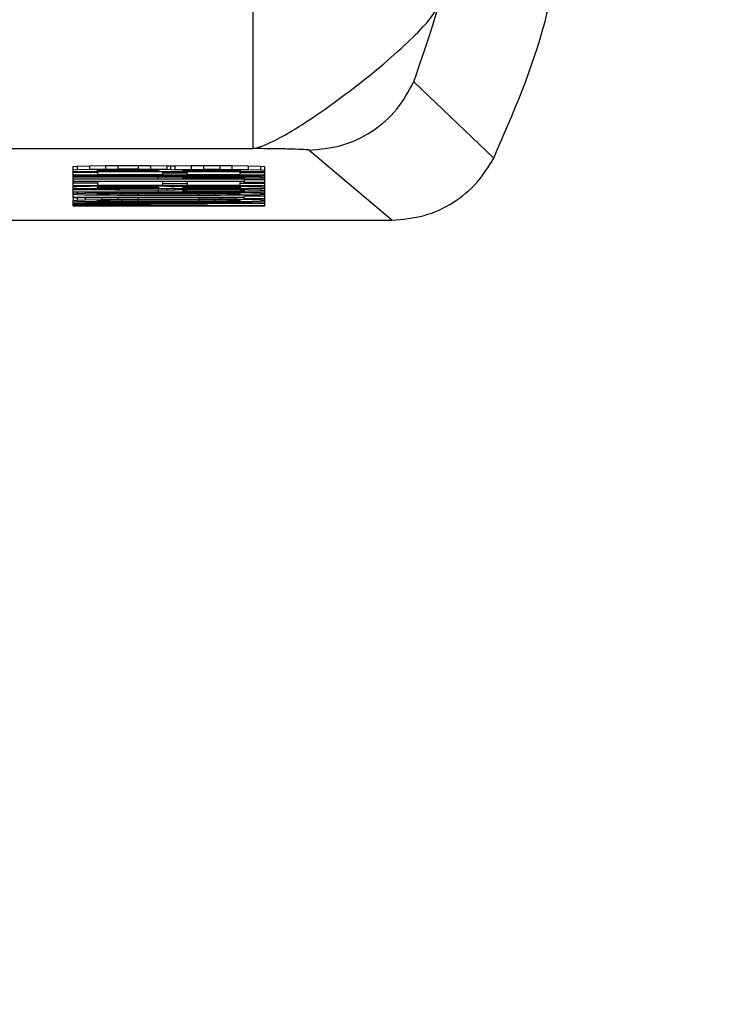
# Model space of a CAD drawing. Header units: inches. Extents: x 170 to 312, y 215 to 248.
# Tile 85 of 256: x 206.3246 to 206.3581, y 243.6731 to 243.7206. Entities that reach past the tile are written whole.
import ezdxf
from ezdxf import colors
from ezdxf.entities.mleader import LeaderData, LeaderLine
from ezdxf.math import Vec2, Vec3

# ---------------------------------------------------------------- set-up
doc = ezdxf.new("R2010")
doc.units = ezdxf.units.IN
doc.header["$LTSCALE"] = 0.25
doc.header["$MEASUREMENT"] = 0
doc.layers.add('ANNOTATIONS', color=1, linetype='Continuous')
doc.layers.add('MOTOR RH', color=7, linetype='Continuous')
doc.styles.add('ARIAL', font='arial.ttf', dxfattribs={"height": 0.09375})

msp = doc.modelspace()

# ---------------------------------------------------------------- linework, layer by layer
at = {"layer": 'MOTOR RH'}
for p, q in [((206.343622, 243.717565), (206.347471, 243.713882)), ((206.306772, 243.714346), (206.33588, 243.714346)), ((206.34256, 243.710899), (206.338565, 243.714276)), ((206.327194, 243.713488), (206.327391, 243.713505)), ((206.327194, 243.711981), (206.327194, 243.713488)), ((206.327391, 243.713321), (206.327194, 243.713304)), ((206.327391, 243.713505), (206.32798, 243.713519)), ((206.327391, 243.713505), (206.327391, 243.713321)), ((206.32798, 243.713334), (206.327391, 243.713321)), ((206.32798, 243.713519), (206.328765, 243.713529)), ((206.32798, 243.713519), (206.32798, 243.713334)), ((206.328765, 243.713345), (206.32798, 243.713334)), ((206.328372, 243.713307), (206.328569, 243.713317)), ((206.328372, 243.713242), (206.328372, 243.713307)), ((206.331317, 243.713242), (206.328372, 243.713242)), ((206.328569, 243.713317), (206.328961, 243.713324)), ((206.328765, 243.713529), (206.329354, 243.713532)), ((206.328765, 243.713529), (206.328765, 243.713345)), ((206.329354, 243.713348), (206.328765, 243.713345)), ((206.328961, 243.713324), (206.32955, 243.713327)), ((206.329354, 243.713532), (206.330336, 243.713532)), ((206.329354, 243.713532), (206.329354, 243.713348)), ((206.330336, 243.713348), (206.329354, 243.713348)), ((206.32955, 243.713327), (206.330139, 243.713327)), ((206.330139, 243.713327), (206.330728, 243.713324)), ((206.330336, 243.713532), (206.330925, 243.713529)), ((206.330336, 243.713532), (206.330336, 243.713348)), ((206.330925, 243.713345), (206.330336, 243.713348)), ((206.330728, 243.713324), (206.331121, 243.713317)), ((206.330925, 243.713529), (206.33171, 243.713519)), ((206.330925, 243.713529), (206.330925, 243.713345)), ((206.33171, 243.713334), (206.330925, 243.713345)), ((206.331121, 243.713317), (206.331317, 243.713307)), ((206.331317, 243.713307), (206.331317, 243.713242)), ((206.33171, 243.713519), (206.331906, 243.713512)), ((206.33171, 243.713519), (206.33171, 243.713334)), ((206.331906, 243.713327), (206.33171, 243.713334)), ((206.331906, 243.713512), (206.332103, 243.713519)), ((206.331906, 243.713327), (206.331906, 243.713512)), ((206.331906, 243.713327), (206.332103, 243.713334)), ((206.332103, 243.713519), (206.332888, 243.713529)), ((206.332103, 243.713519), (206.332103, 243.713334)), ((206.332103, 243.713334), (206.332888, 243.713345)), ((206.332495, 243.713307), (206.332692, 243.713317)), ((206.332495, 243.713242), (206.332495, 243.713307)), ((206.335244, 243.713242), (206.332495, 243.713242)), ((206.332692, 243.713317), (206.333084, 243.713324)), ((206.332888, 243.713529), (206.333477, 243.713532)), ((206.332888, 243.713529), (206.332888, 243.713345)), ((206.332888, 243.713345), (206.333477, 243.713348)), ((206.333084, 243.713324), (206.333673, 243.713327)), ((206.333477, 243.713532), (206.334262, 243.713532)), ((206.333477, 243.713532), (206.333477, 243.713348)), ((206.333477, 243.713348), (206.334262, 243.713348)), ((206.333673, 243.713327), (206.334066, 243.713327)), ((206.334066, 243.713327), (206.334655, 243.713324)), ((206.334262, 243.713532), (206.334851, 243.713529)), ((206.334262, 243.713532), (206.334262, 243.713348)), ((206.334262, 243.713348), (206.334851, 243.713345)), ((206.334655, 243.713324), (206.335048, 243.713317)), ((206.334851, 243.713529), (206.335637, 243.713519)), ((206.334851, 243.713529), (206.334851, 243.713345)), ((206.334851, 243.713345), (206.335637, 243.713334)), ((206.335048, 243.713317), (206.335244, 243.713307)), ((206.335244, 243.713307), (206.335244, 243.713242)), ((206.335637, 243.713519), (206.336226, 243.713505)), ((206.335637, 243.713519), (206.335637, 243.713334)), ((206.335637, 243.713334), (206.336226, 243.713321)), ((206.336226, 243.713505), (206.336422, 243.713488)), ((206.336226, 243.713505), (206.336226, 243.713321)), ((206.336226, 243.713321), (206.336422, 243.713304)), ((206.336422, 243.713488), (206.336422, 243.711572)), ((206.336422, 243.713222), (206.327194, 243.713221)), ((206.328372, 243.713194), (206.327194, 243.713194)), ((206.336422, 243.713071), (206.327194, 243.713071)), ((206.327194, 243.713044), (206.336422, 243.713044)), ((206.336422, 243.713023), (206.327194, 243.713023)), ((206.327194, 243.712996), (206.33171, 243.712965)), ((206.331317, 243.712945), (206.327194, 243.712972)), ((206.327194, 243.712887), (206.331317, 243.712887)), ((206.336422, 243.712866), (206.327194, 243.712866)), ((206.327194, 243.712784), (206.33544, 243.712784)), ((206.33544, 243.712764), (206.327194, 243.712764)), ((206.328372, 243.713221), (206.328372, 243.713092)), ((206.328372, 243.713092), (206.331514, 243.713092)), ((206.328372, 243.712764), (206.328372, 243.712579)), ((206.331317, 243.712887), (206.331317, 243.712945)), ((206.331514, 243.713092), (206.331514, 243.713221)), ((206.331514, 243.71318), (206.332692, 243.71318)), ((206.331514, 243.712579), (206.331514, 243.712764)), ((206.33171, 243.713023), (206.33171, 243.712965)), ((206.33171, 243.712965), (206.332103, 243.712979)), ((206.332103, 243.713023), (206.332103, 243.712979)), ((206.332103, 243.712979), (206.332888, 243.71299)), ((206.332495, 243.712952), (206.332692, 243.712962)), ((206.332495, 243.712887), (206.332495, 243.712952)), ((206.33544, 243.712887), (206.332495, 243.712887)), ((206.332692, 243.713221), (206.332692, 243.713092)), ((206.332692, 243.713092), (206.335244, 243.713092)), ((206.332692, 243.712962), (206.333084, 243.712969)), ((206.332692, 243.712764), (206.332692, 243.712579)), ((206.332888, 243.713023), (206.332888, 243.71299)), ((206.332888, 243.71299), (206.333477, 243.712993)), ((206.333084, 243.712969), (206.333673, 243.712972)), ((206.333477, 243.713023), (206.333477, 243.712993)), ((206.333477, 243.712993), (206.334262, 243.712993)), ((206.333673, 243.712972), (206.334262, 243.712972)), ((206.334262, 243.713023), (206.334262, 243.712993)), ((206.334262, 243.712993), (206.334851, 243.71299)), ((206.334262, 243.712972), (206.334851, 243.712969)), ((206.334851, 243.713023), (206.334851, 243.71299)), ((206.334851, 243.71299), (206.335637, 243.712979)), ((206.334851, 243.712969), (206.335244, 243.712962)), ((206.335244, 243.713092), (206.335244, 243.713221)), ((206.335244, 243.713194), (206.336422, 243.713194)), ((206.335244, 243.712962), (206.33544, 243.712952)), ((206.335244, 243.712579), (206.335244, 243.712764)), ((206.33544, 243.712952), (206.33544, 243.712887)), ((206.33544, 243.712866), (206.33544, 243.712784)), ((206.336422, 243.712839), (206.33544, 243.712839)), ((206.33544, 243.712709), (206.33544, 243.712764)), ((206.335637, 243.713023), (206.335637, 243.712979)), ((206.335637, 243.712979), (206.336226, 243.712965)), ((206.336226, 243.713023), (206.336226, 243.712965)), ((206.336226, 243.712965), (206.336422, 243.712948)), ((206.328372, 243.712682), (206.327194, 243.712682)), ((206.336422, 243.712559), (206.327194, 243.712559)), ((206.327391, 243.712504), (206.327194, 243.712487)), ((206.336422, 243.712405), (206.327194, 243.712405)), ((206.327194, 243.712378), (206.33171, 243.712347)), ((206.331317, 243.712326), (206.327194, 243.712354)), ((206.327391, 243.712559), (206.327391, 243.712504)), ((206.32798, 243.712518), (206.327391, 243.712504)), ((206.32798, 243.712559), (206.32798, 243.712518)), ((206.328765, 243.712528), (206.32798, 243.712518)), ((206.328372, 243.712579), (206.331514, 243.712579)), ((206.328372, 243.712491), (206.328569, 243.712501)), ((206.328372, 243.712426), (206.328372, 243.712491)), ((206.331317, 243.712426), (206.328372, 243.712426)), ((206.328569, 243.712501), (206.328961, 243.712508)), ((206.328765, 243.712559), (206.328765, 243.712528)), ((206.329354, 243.712531), (206.328765, 243.712528)), ((206.328961, 243.712508), (206.32955, 243.712511)), ((206.329354, 243.712559), (206.329354, 243.712531)), ((206.330336, 243.712531), (206.329354, 243.712531)), ((206.32955, 243.712511), (206.330139, 243.712511)), ((206.330139, 243.712511), (206.330728, 243.712508)), ((206.330336, 243.712559), (206.330336, 243.712531)), ((206.330925, 243.712528), (206.330336, 243.712531)), ((206.330728, 243.712508), (206.331121, 243.712501)), ((206.330925, 243.712559), (206.330925, 243.712528)), ((206.33171, 243.712518), (206.330925, 243.712528)), ((206.331121, 243.712501), (206.331317, 243.712491)), ((206.331317, 243.712491), (206.331317, 243.712426)), ((206.331317, 243.712268), (206.331317, 243.712326)), ((206.331514, 243.712668), (206.332692, 243.712668)), ((206.33171, 243.712559), (206.33171, 243.712518)), ((206.331906, 243.712511), (206.33171, 243.712518)), ((206.33171, 243.712405), (206.33171, 243.712347)), ((206.33171, 243.712347), (206.332103, 243.712361)), ((206.331906, 243.712511), (206.331906, 243.712559)), ((206.331906, 243.712511), (206.332103, 243.712518)), ((206.332103, 243.712559), (206.332103, 243.712518)), ((206.332103, 243.712518), (206.332888, 243.712528)), ((206.332103, 243.712405), (206.332103, 243.712361)), ((206.332103, 243.712361), (206.332888, 243.712371)), ((206.332495, 243.712491), (206.332692, 243.712501)), ((206.332495, 243.712426), (206.332495, 243.712491)), ((206.335244, 243.712426), (206.332495, 243.712426)), ((206.332495, 243.712333), (206.332692, 243.712344)), ((206.332495, 243.712268), (206.332495, 243.712333)), ((206.332692, 243.712579), (206.335244, 243.712579)), ((206.332692, 243.712501), (206.333084, 243.712508)), ((206.332692, 243.712344), (206.333084, 243.712351)), ((206.332888, 243.712559), (206.332888, 243.712528)), ((206.332888, 243.712528), (206.333477, 243.712531)), ((206.332888, 243.712405), (206.332888, 243.712371)), ((206.332888, 243.712371), (206.333477, 243.712374)), ((206.333084, 243.712508), (206.333673, 243.712511)), ((206.333084, 243.712351), (206.333673, 243.712354)), ((206.333477, 243.712559), (206.333477, 243.712531)), ((206.333477, 243.712531), (206.334262, 243.712531)), ((206.333477, 243.712405), (206.333477, 243.712374)), ((206.333477, 243.712374), (206.334262, 243.712374)), ((206.333673, 243.712511), (206.334066, 243.712511)), ((206.333673, 243.712354), (206.334262, 243.712354)), ((206.334066, 243.712511), (206.334655, 243.712508)), ((206.334262, 243.712559), (206.334262, 243.712531)), ((206.334262, 243.712531), (206.334851, 243.712528)), ((206.334262, 243.712405), (206.334262, 243.712374)), ((206.334262, 243.712374), (206.334851, 243.712371)), ((206.334262, 243.712354), (206.334851, 243.712351)), ((206.334655, 243.712508), (206.335048, 243.712501)), ((206.334851, 243.712559), (206.334851, 243.712528)), ((206.334851, 243.712528), (206.335637, 243.712518)), ((206.334851, 243.712405), (206.334851, 243.712371)), ((206.334851, 243.712371), (206.335637, 243.712361)), ((206.334851, 243.712351), (206.335244, 243.712344)), ((206.335048, 243.712501), (206.335244, 243.712491)), ((206.335244, 243.712682), (206.336422, 243.712682)), ((206.335244, 243.712491), (206.335244, 243.712426)), ((206.335244, 243.712344), (206.33544, 243.712333)), ((206.336422, 243.712709), (206.33544, 243.712709)), ((206.33544, 243.712333), (206.33544, 243.712269)), ((206.335637, 243.712559), (206.335637, 243.712518)), ((206.335637, 243.712518), (206.336226, 243.712504)), ((206.335637, 243.712405), (206.335637, 243.712361)), ((206.335637, 243.712361), (206.336226, 243.712347)), ((206.336226, 243.712559), (206.336226, 243.712504)), ((206.336226, 243.712504), (206.336422, 243.712487)), ((206.336226, 243.712405), (206.336226, 243.712347)), ((206.336226, 243.712347), (206.336422, 243.71233)), ((206.327194, 243.712268), (206.331317, 243.712268)), ((206.336422, 243.712248), (206.327194, 243.712248)), ((206.327194, 243.712166), (206.327391, 243.712183)), ((206.327391, 243.712122), (206.327194, 243.712139)), ((206.327194, 243.712002), (206.33544, 243.712002)), ((206.33544, 243.711981), (206.327194, 243.711981)), ((206.327194, 243.711981), (206.327195, 243.711845)), ((206.327195, 243.711845), (206.327391, 243.711862)), ((206.327195, 243.711572), (206.327195, 243.711845)), ((206.327391, 243.711801), (206.327195, 243.711818)), ((206.327391, 243.712248), (206.327391, 243.712183)), ((206.327391, 243.712183), (206.327783, 243.712197)), ((206.327783, 243.712108), (206.327391, 243.712122)), ((206.327391, 243.711981), (206.327391, 243.711862)), ((206.327391, 243.711862), (206.327783, 243.711876)), ((206.327783, 243.712248), (206.327783, 243.712197)), ((206.327783, 243.712197), (206.328569, 243.71221)), ((206.328569, 243.712095), (206.327783, 243.712108)), ((206.327783, 243.711981), (206.327783, 243.711876)), ((206.327783, 243.711876), (206.328569, 243.71189)), ((206.328372, 243.712166), (206.328569, 243.71218)), ((206.328372, 243.712139), (206.328372, 243.712166)), ((206.328569, 243.712125), (206.328372, 243.712139)), ((206.328372, 243.711845), (206.328569, 243.711859)), ((206.328372, 243.711818), (206.328372, 243.711845)), ((206.328569, 243.711804), (206.328372, 243.711818)), ((206.328569, 243.712248), (206.328569, 243.71221)), ((206.328569, 243.71221), (206.329354, 243.712217)), ((206.328569, 243.71218), (206.328961, 243.71219)), ((206.328569, 243.712125), (206.328569, 243.71218)), ((206.328961, 243.712115), (206.328569, 243.712125)), ((206.329354, 243.712088), (206.328569, 243.712095)), ((206.328569, 243.711981), (206.328569, 243.71189)), ((206.328569, 243.71189), (206.329354, 243.711896)), ((206.328569, 243.711859), (206.328961, 243.711869)), ((206.328569, 243.711804), (206.328569, 243.711859)), ((206.328961, 243.71219), (206.32955, 243.712197)), ((206.328961, 243.712115), (206.328961, 243.71219)), ((206.32955, 243.712108), (206.328961, 243.712115)), ((206.328961, 243.711869), (206.32955, 243.711876)), ((206.328961, 243.711794), (206.328961, 243.711869)), ((206.329354, 243.712248), (206.329354, 243.712217)), ((206.329354, 243.712217), (206.330336, 243.712221)), ((206.330336, 243.712084), (206.329354, 243.712088)), ((206.329354, 243.711981), (206.329354, 243.711896)), ((206.329354, 243.711896), (206.330336, 243.7119)), ((206.32955, 243.712197), (206.330336, 243.7122)), ((206.32955, 243.712108), (206.32955, 243.712197)), ((206.330336, 243.712105), (206.32955, 243.712108)), ((206.32955, 243.711876), (206.330336, 243.711879)), ((206.32955, 243.711787), (206.32955, 243.711876)), ((206.330336, 243.712248), (206.330336, 243.712221)), ((206.330336, 243.712221), (206.333281, 243.712221)), ((206.330336, 243.7122), (206.333281, 243.7122)), ((206.330336, 243.712105), (206.330336, 243.7122)), ((206.333281, 243.712105), (206.330336, 243.712105)), ((206.333281, 243.712084), (206.330336, 243.712084)), ((206.330336, 243.711981), (206.330336, 243.7119)), ((206.330336, 243.7119), (206.333281, 243.7119)), ((206.330336, 243.711879), (206.333281, 243.711879)), ((206.330336, 243.711783), (206.330336, 243.711879)), ((206.33544, 243.712269), (206.332495, 243.712268)), ((206.333281, 243.712248), (206.333281, 243.712221)), ((206.334262, 243.712217), (206.333281, 243.712221)), ((206.333281, 243.7122), (206.334066, 243.712197)), ((206.333281, 243.712105), (206.333281, 243.7122)), ((206.334066, 243.712108), (206.333281, 243.712105)), ((206.334262, 243.712088), (206.333281, 243.712084)), ((206.333281, 243.711981), (206.333281, 243.7119)), ((206.334262, 243.711896), (206.333281, 243.7119)), ((206.333281, 243.711879), (206.334066, 243.711876)), ((206.333281, 243.711783), (206.333281, 243.711879)), ((206.334066, 243.712197), (206.334655, 243.71219)), ((206.334066, 243.712108), (206.334066, 243.712197)), ((206.334655, 243.712115), (206.334066, 243.712108)), ((206.334066, 243.711876), (206.334655, 243.711869)), ((206.334066, 243.711787), (206.334066, 243.711876)), ((206.334262, 243.712248), (206.334262, 243.712217)), ((206.335048, 243.712211), (206.334262, 243.712217)), ((206.335048, 243.712095), (206.334262, 243.712088)), ((206.334262, 243.711981), (206.334262, 243.711896)), ((206.335048, 243.71189), (206.334262, 243.711896)), ((206.334655, 243.71219), (206.335048, 243.71218)), ((206.334655, 243.712115), (206.334655, 243.71219)), ((206.335048, 243.712125), (206.334655, 243.712115)), ((206.334655, 243.711869), (206.335048, 243.711859)), ((206.334655, 243.711794), (206.334655, 243.711869)), ((206.335048, 243.712248), (206.335048, 243.712211)), ((206.335833, 243.712197), (206.335048, 243.712211)), ((206.335048, 243.71218), (206.335244, 243.712166)), ((206.335048, 243.712125), (206.335048, 243.71218)), ((206.335244, 243.712139), (206.335048, 243.712125)), ((206.335833, 243.712108), (206.335048, 243.712095)), ((206.335048, 243.711981), (206.335048, 243.71189)), ((206.335833, 243.711876), (206.335048, 243.71189)), ((206.335048, 243.711859), (206.335244, 243.711845)), ((206.335048, 243.711804), (206.335048, 243.711859)), ((206.335244, 243.711818), (206.335048, 243.711804)), ((206.335244, 243.712166), (206.335244, 243.712139)), ((206.335244, 243.711845), (206.335244, 243.711818)), ((206.33544, 243.712101), (206.33544, 243.712002)), ((206.336422, 243.712057), (206.33544, 243.712057)), ((206.33544, 243.711927), (206.33544, 243.711981)), ((206.336422, 243.711927), (206.33544, 243.711927)), ((206.335833, 243.712248), (206.335833, 243.712197)), ((206.336226, 243.712183), (206.335833, 243.712197)), ((206.336226, 243.712122), (206.335833, 243.712108)), ((206.335833, 243.711927), (206.335833, 243.711876)), ((206.336226, 243.711862), (206.335833, 243.711876)), ((206.336226, 243.712248), (206.336226, 243.712183)), ((206.336422, 243.712166), (206.336226, 243.712183)), ((206.336422, 243.712139), (206.336226, 243.712122)), ((206.336226, 243.711927), (206.336226, 243.711862)), ((206.336422, 243.711845), (206.336226, 243.711862)), ((206.336422, 243.711818), (206.336226, 243.711801)), ((206.327195, 243.711736), (206.336422, 243.711736)), ((206.334459, 243.711715), (206.327195, 243.711715)), ((206.327195, 243.711667), (206.334459, 243.711715)), ((206.334459, 243.711592), (206.327195, 243.71164)), ((206.327195, 243.711592), (206.334459, 243.711592)), ((206.336422, 243.711572), (206.327195, 243.711572)), ((206.327783, 243.711787), (206.327391, 243.711801)), ((206.328569, 243.711773), (206.327783, 243.711787)), ((206.336422, 243.711705), (206.328176, 243.711654)), ((206.328176, 243.711654), (206.336422, 243.711603)), ((206.328961, 243.711794), (206.328569, 243.711804)), ((206.329354, 243.711766), (206.328569, 243.711773)), ((206.32955, 243.711787), (206.328961, 243.711794)), ((206.330336, 243.711763), (206.329354, 243.711766)), ((206.330336, 243.711783), (206.32955, 243.711787)), ((206.333281, 243.711783), (206.330336, 243.711783)), ((206.333281, 243.711763), (206.330336, 243.711763)), ((206.334066, 243.711787), (206.333281, 243.711783)), ((206.334262, 243.711766), (206.333281, 243.711763)), ((206.334655, 243.711794), (206.334066, 243.711787)), ((206.335048, 243.711773), (206.334262, 243.711766)), ((206.335048, 243.711804), (206.334655, 243.711794)), ((206.335833, 243.711787), (206.335048, 243.711773)), ((206.336226, 243.711801), (206.335833, 243.711787)), ((206.300092, 243.710899), (206.34256, 243.710899))]:
    msp.add_line(p, q, dxfattribs=at)
at = {"layer": 'MOTOR RH', "flags": 128}
for points in [[(206.33588, 243.714346), (206.33588, 243.720088), (206.33588, 243.721796), (206.33588, 243.72292)], [(206.344789, 243.721187), (206.344448, 243.720027), (206.344126, 243.719061), (206.343882, 243.718362), (206.343728, 243.717924), (206.343624, 243.717595), (206.343621, 243.717569), (206.343622, 243.717566)]]:
    msp.add_lwpolyline(points, dxfattribs=at)
at = {"layer": 'MOTOR RH'}
for points, knots in [([(206.347471, 243.713882), (206.348413, 243.716046), (206.350295, 243.720375), (206.351037, 243.727466), (206.350295, 243.734558), (206.348413, 243.738886), (206.347471, 243.741051)], [0, 0, 0, 0, 0.2500143, 0.4999994, 0.749985, 1, 1, 1, 1]), ([(206.33588, 243.714346), (206.336089, 243.714399), (206.336472, 243.714495), (206.337246, 243.714906), (206.338099, 243.715404), (206.33913, 243.716091), (206.3407, 243.717223), (206.342208, 243.718447), (206.343492, 243.719596), (206.344446, 243.720603), (206.344675, 243.720993), (206.344789, 243.721187)], [0, 0, 0, 0, 0.124905, 0.228538, 0.250205, 0.375134, 0.500061, 0.625052, 0.749973, 0.875031, 1, 1, 1, 1]), ([(206.338565, 243.714276), (206.339086, 243.714319), (206.340149, 243.714407), (206.341619, 243.715112), (206.34286, 243.71617), (206.343372, 243.717106), (206.343622, 243.717565)], [0, 0, 0, 0, 0.244745, 0.5, 0.755249, 1, 1, 1, 1]), ([(206.338565, 243.714276), (206.338508, 243.714284), (206.338392, 243.7143), (206.337743, 243.714321), (206.336916, 243.714337), (206.33622, 243.714343), (206.33588, 243.714346)], [0, 0, 0, 0, 0.243042, 0.497385, 0.754318, 1, 1, 1, 1]), ([(206.34256, 243.710899), (206.343088, 243.710942), (206.344128, 243.711029), (206.345535, 243.711695), (206.346704, 243.712642), (206.347218, 243.713473), (206.347471, 243.713882)], [0, 0, 0, 0, 0.261981, 0.516031, 0.762084, 1, 1, 1, 1])]:
    msp.add_open_spline(points, degree=3, knots=knots, dxfattribs=at)

# ---------------------------------------------------------------- leaders
at = {"layer": 'ANNOTATIONS'}
ml = msp.add_multileader_mtext('Standard', dxfattribs=at)
ml.set_content('HAND CHAIN', color=256, style='ARIAL')
ml.set_leader_properties()
ml.build(insert=Vec2(0, 0))
ml.multileader.update_dxf_attribs({"dogleg_length": 0.36, "arrow_head_size": 0.09375})
ctx = ml.context
ctx.base_point, ctx.char_height, ctx.arrow_head_size, ctx.landing_gap_size, ctx.plane_origin = Vec3(206.914236, 243.691332), 0.09375, 0.09375, 0.09, Vec3(206.129198, 243.258104)
notes = []
notes.append((ctx, [(0, (1, 1, 0), (206.816279, 243.691332), (1, 0), 0.097957, [(0, [(206.056422, 243.341028)], 0, [])])]))
ctx.mtext.insert, ctx.mtext.flow_direction = Vec3(207.004236, 243.739006), 5
for ctx, leaders in notes:
    for number, flags, end, landing, length, lines in leaders:
        leader = LeaderData()
        leader.index, (leader.has_last_leader_line, leader.has_dogleg_vector, leader.attachment_direction) = number, flags
        leader.last_leader_point, leader.dogleg_vector, leader.dogleg_length = Vec3(end), Vec3(landing), length
        for number, points, colour, breaks in lines:
            line = LeaderLine()
            line.index, line.vertices, line.color, line.breaks = number, Vec3.list(points), colors.encode_raw_color(colour), breaks
            leader.lines.append(line)
        ctx.leaders.append(leader)

doc.saveas('drawing.dxf')
